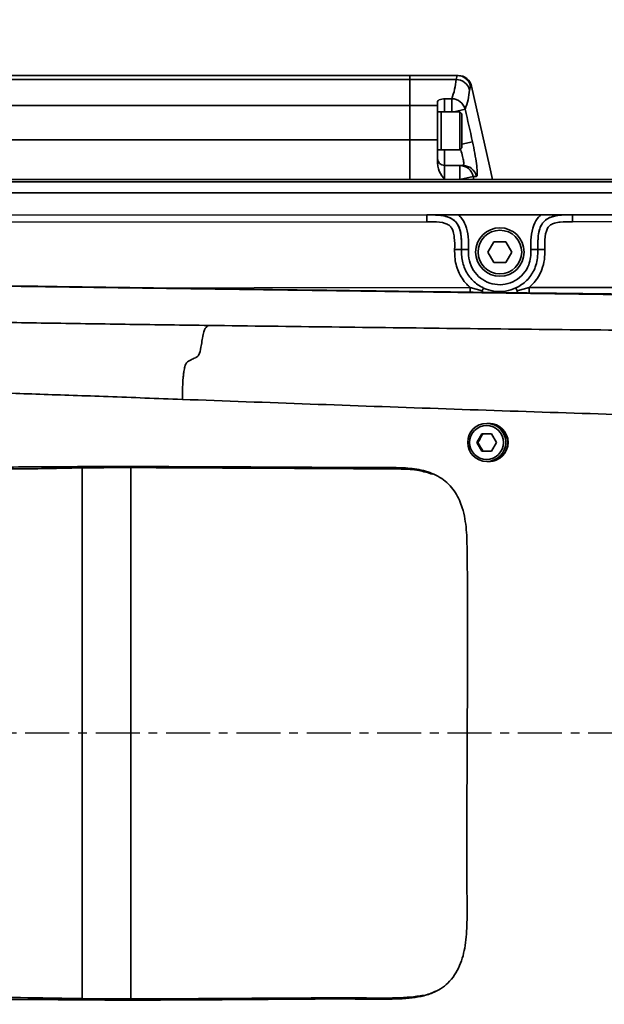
# Model space of a CAD drawing. Header units: millimetres. Extents: x 13873 to 18697, y 1443 to 6366.
# Tile 10 of 28: x 16358 to 16443, y 3468 to 3611. Entities that reach past the tile are written whole.
import ezdxf

# ---------------------------------------------------------------- set-up
doc = ezdxf.new("R2010")
doc.units = ezdxf.units.MM
doc.header["$PDSIZE"] = -1
doc.linetypes.add('CENTER', pattern=[10.16, 6.35, -1.27, 1.27, -1.27])
doc.styles.add('标准汉字', font='gbenor.shx', dxfattribs={"bigfont": 'gbcbig.shx'})
doc.dimstyles.new('ISO-25', dxfattribs={"dimscale": 5, "dimtxt": 3.5, "dimasz": 4.5, "dimexe": 3.5, "dimexo": 0.625, "dimtad": 1, "dimdec": 1, "dimdsep": 46, "dimtxsty": '标准汉字', "dimcen": 2.5, "dimclrd": 1, "dimclre": 1, "dimadec": 0, "dimazin": 0, "dimtfac": 1, "dimtdec": 1, "dimtmove": 1, "dimatfit": 3, "dimfxl": 1, "dimarcsym": 0})

# ---------------------------------------------------------------- blocks, each defined once
blk = doc.blocks.new('*D69')
at = {"color": 1, "lineweight": -2, "transparency": 16777216}
for p, q in [((16788.6, 4047.75), (16724.23, 4011.3)), ((15834.46, 3507.51), (16704.65, 4000.22))]:
    blk.add_line(p, q, dxfattribs=at)
at = {"color": 1, "transparency": 16777216}
blk.add_solid([(16722.39, 4014.57), (16726.08, 4008.04), (16704.65, 4000.22)], dxfattribs=at)
at = {"layer": 'Defpoints', "color": 0, "transparency": 16777216}
for p in [(16704.65, 4000.22), (15834.46, 3507.51)]:
    blk.add_point(p, dxfattribs=at)
at = {"color": 0, "transparency": 16777216, "insert": (16760.36, 4045.4), "char_height": 17.5, "attachment_point": 5, "rotation": 29.5186, "style": '标准汉字'}
blk.add_mtext('R1000', dxfattribs=at)

msp = doc.modelspace()

# ---------------------------------------------------------------- linework, layer by layer
at = {"linetype": 'Continuous', "lineweight": 35}
for p, q in [((15739.46, 3602.51), (16414.46, 3602.51)), ((16421.28, 3602.51), (16414.46, 3602.51)), ((16414.46, 3602.51), (16414.46, 3601.93)), ((16421.13, 3601.93), (16421.28, 3602.51)), ((16421.28, 3602.51), (16421.44, 3602.51)), ((16414.46, 3601.93), (15739.46, 3601.93)), ((16421.13, 3601.93), (16414.46, 3601.93)), ((16414.46, 3601.93), (16414.46, 3598.16)), ((16423.22, 3600.98), (16423.08, 3600.42)), ((16423.38, 3600.98), (16423.22, 3600.98)), ((15739.46, 3598.16), (16414.46, 3598.16)), ((16414.46, 3598.16), (16414.46, 3593.22)), ((16418.46, 3598.16), (16414.46, 3598.16)), ((16418.46, 3598.16), (16418.46, 3598.82)), ((16418.46, 3593.22), (16418.46, 3598.16)), ((16419.46, 3599.16), (16420.5, 3599.16)), ((16419.46, 3599.16), (16419.46, 3597.26)), ((16420.5, 3597.26), (16420.5, 3599.16)), ((16418.96, 3597.26), (16418.46, 3597.26)), ((16421.66, 3597.26), (16418.96, 3597.26)), ((16418.96, 3595.57), (16418.96, 3597.26)), ((16418.96, 3597.26), (16418.96, 3591.76)), ((16420.85, 3597.26), (16422.44, 3597.63)), ((16421.96, 3596.96), (16421.66, 3597.26)), ((16421.66, 3595.57), (16421.66, 3597.26)), ((16421.96, 3596.96), (16421.96, 3595.45)), ((16418.96, 3591.76), (16418.96, 3595.57)), ((16421.66, 3591.76), (16421.66, 3595.57)), ((16421.96, 3595.45), (16421.96, 3592.06)), ((16414.46, 3593.22), (15910.23, 3593.22)), ((16418.46, 3593.22), (16414.46, 3593.22)), ((16414.46, 3593.22), (16414.46, 3587.51)), ((16418.46, 3589.75), (16418.46, 3593.22)), ((16421.96, 3592.6), (16423.5, 3592.94)), ((16418.46, 3591.76), (16418.96, 3591.76)), ((16418.96, 3591.76), (16421.66, 3591.76)), ((16419.46, 3591.76), (16419.46, 3589.51)), ((16421.66, 3591.76), (16421.96, 3592.06)), ((16419.46, 3589.51), (16419.46, 3587.51)), ((16419.46, 3589.51), (16421.67, 3589.51)), ((16421.67, 3587.51), (16421.67, 3589.51)), ((16421.67, 3589.51), (16422.12, 3589.51)), ((16421.67, 3587.51), (16423.62, 3587.91)), ((16424.07, 3587.91), (16423.62, 3587.91)), ((16423.62, 3587.91), (16423.7, 3587.51)), ((16254.46, 3587.51), (16894.46, 3587.51)), ((16894.46, 3587.13), (16254.46, 3587.13)), ((16254.46, 3585.56), (16894.46, 3585.56)), ((16277.67, 3582.3), (16574.92, 3582.48)), ((16290.05, 3582.31), (16416.93, 3582.38)), ((16416.93, 3581.38), (16416.93, 3582.38)), ((16416.93, 3582.38), (16416.93, 3582.38)), ((16421.45, 3582.39), (16433.42, 3582.39)), ((16437.93, 3582.4), (16567.49, 3582.48)), ((16437.93, 3581.4), (16437.93, 3582.4)), ((16437.93, 3582.4), (16437.93, 3582.4)), ((16416.93, 3581.38), (16290.05, 3581.31)), ((16567.49, 3581.48), (16437.93, 3581.4)), ((16425.73, 3577.01), (16426.59, 3578.51)), ((16426.59, 3578.51), (16428.32, 3578.51)), ((16428.32, 3578.51), (16429.19, 3577.01)), ((16420.93, 3577.38), (16421.93, 3577.38)), ((16421.93, 3577.38), (16422.93, 3577.38)), ((16426.59, 3575.51), (16425.73, 3577.01)), ((16429.19, 3577.01), (16428.32, 3575.51)), ((16432.93, 3577.4), (16431.93, 3577.4)), ((16433.93, 3577.4), (16432.93, 3577.4)), ((16428.32, 3575.51), (16426.59, 3575.51)), ((16540.77, 3569.47), (16298.68, 3572.89)), ((16423.19, 3571.88), (16424.91, 3571.4)), ((16423.19, 3571.88), (16423.19, 3571.2)), ((16424.91, 3571.4), (16425.11, 3571.82)), ((16429.97, 3571.41), (16429.77, 3571.83)), ((16429.97, 3571.41), (16431.69, 3571.89)), ((16431.69, 3571.89), (16540.77, 3572)), ((16431.69, 3571.89), (16431.69, 3571.09)), ((16425.86, 3552.26), (16425.57, 3552.26)), ((16425.91, 3552.26), (16425.86, 3552.26)), ((16424.11, 3549.51), (16424.83, 3550.76)), ((16424.83, 3548.26), (16424.11, 3549.51)), ((16424.29, 3549.51), (16424.11, 3549.51)), ((16424.83, 3550.76), (16426.26, 3550.76)), ((16426.26, 3550.76), (16426.98, 3549.51)), ((16426.98, 3549.51), (16426.26, 3548.26)), ((16426.26, 3548.26), (16424.83, 3548.26)), ((16425.57, 3546.76), (16425.86, 3546.76)), ((16425.86, 3546.76), (16425.91, 3546.76)), ((16367.16, 3469.19), (16367.16, 3545.84)), ((16374.19, 3469.14), (16374.19, 3545.88))]:
    msp.add_line(p, q, dxfattribs=at)
at = {"color": 4, "linetype": 'CENTER'}
msp.add_line((16913.93, 3507.51), (15603.09, 3507.51), dxfattribs=at)
at = {"linetype": 'Continuous', "lineweight": 35, "flags": 128}
for points in [[(16426.38, 3587.51), (16425.97, 3589.47), (16423.38, 3600.98)], [(16377.75, 3571.82), (16391.98, 3571.84), (16423.19, 3571.88)]]:
    msp.add_lwpolyline(points, dxfattribs=at)
at = {"linetype": 'Continuous', "lineweight": 35}
for centre, radius in [((16427.46, 3577.01), 3.5), ((16427.46, 3577.01), 3.15), ((16425.56, 3549.52), 2.75), ((16425.53, 3549.51), 2.45)]:
    msp.add_circle(centre, radius, dxfattribs=at)
at = {"color": 4}
msp.add_arc((15834.46, 3507.51), 1000, 225, 135, dxfattribs=at)
at = {"linetype": 'Continuous', "lineweight": 35}
for centre, radius, start, end in [((16421.28, 3600.51), 2, 13.4982, 89.9917), ((16421.44, 3600.51), 2, 13.5131, 90), ((16411.48, 3602.66), 9.68, 338.7773, 355.6693), ((16421.14, 3599.93), 2, 14.1019, 90.1143), ((16413.37, 3601.15), 9.73, 338.7773, 355.6693), ((16420.49, 3597.14), 2.01, 14.0248, 89.5908), ((16034.46, 3507.51), 398.31, 12.3845, 13.0765), ((16419.46, 3590.51), 1, 180, 270), ((16421.67, 3587.52), 1.99, 11.3558, 89.8548), ((16422.12, 3587.52), 1.99, 11.3963, 89.8795), ((16426.81, 3571.69), 1.92, 188.6752, 195.5392), ((16428.2, 3571.67), 1.79, 342.209, 351.6345), ((16425.85, 3549.52), 2.74, 359.8291, 89.8562), ((16425.85, 3549.51), 2.75, 270.2296, 89.7704), ((16425.9, 3549.51), 2.75, 270.2296, 89.7704), ((16425.85, 3549.5), 2.74, 270.1168, 0.198)]:
    msp.add_arc(centre, radius, start, end, dxfattribs=at)
for points, knots in [([(16418.46, 3598.82), (16418.49, 3598.85), (16418.57, 3598.97), (16419.07, 3599.07), (16419.41, 3599.15), (16419.46, 3599.16), (16419.46, 3599.16)], [0, 0, 0, 0, 0.283116, 0.90121, 0.996395, 1, 1, 1, 1]), ([(16423.5, 3592.94), (16423.62, 3592.37), (16423.86, 3591.24), (16424.1, 3589.73), (16424.21, 3588.6), (16424.19, 3588), (16424.1, 3587.94), (16424.07, 3587.91)], [0, 0, 0, 0, 0.217729, 0.435644, 0.648979, 0.857556, 1, 1, 1, 1]), ([(16422.12, 3589.51), (16422.15, 3589.53), (16422.24, 3589.56), (16422.26, 3589.92), (16422.15, 3590.6), (16421.96, 3591.32), (16421.81, 3591.78), (16421.76, 3591.91)], [0, 0, 0, 0, 0.163571, 0.401734, 0.646176, 0.899123, 1, 1, 1, 1]), ([(16419.46, 3587.51), (16419.46, 3587.51), (16419.41, 3587.58), (16419.07, 3588.06), (16418.57, 3588.77), (16418.49, 3589.51), (16418.46, 3589.75)], [0, 0, 0, 0, 0.003605, 0.09879, 0.716884, 1, 1, 1, 1]), ([(16416.93, 3582.38), (16416.93, 3582.38), (16417.01, 3582.38), (16417.37, 3582.38), (16418.31, 3582.38), (16419.69, 3582.39), (16420.86, 3582.39), (16421.45, 3582.39)], [0, 0, 0, 0, 0.002405, 0.048433, 0.232714, 0.619074, 1, 1, 1, 1]), ([(16416.93, 3582.38), (16417.27, 3582.38), (16418.26, 3582.38), (16419.58, 3582.28), (16420.73, 3581.75), (16421.36, 3581.09), (16421.73, 3580.22), (16421.94, 3578.97), (16421.93, 3578.01), (16421.93, 3577.38)], [0, 0, 0, 0, 0.117673, 0.349027, 0.457496, 0.55437, 0.662983, 0.781934, 1, 1, 1, 1]), ([(16421.93, 3577.38), (16421.93, 3577.91), (16421.93, 3578.96), (16421.73, 3580.36), (16421.13, 3581.41), (16420.22, 3582.05), (16418.94, 3582.35), (16417.8, 3582.38), (16417.09, 3582.38), (16416.93, 3582.38)], [0, 0, 0, 0, 0.184248, 0.372085, 0.486627, 0.599528, 0.752863, 0.943379, 1, 1, 1, 1]), ([(16421.45, 3582.39), (16421.57, 3582.27), (16422.03, 3581.86), (16422.64, 3580.8), (16422.93, 3579.17), (16422.93, 3577.99), (16422.93, 3577.38)], [0, 0, 0, 0, 0.094086, 0.342375, 0.663456, 1, 1, 1, 1]), ([(16431.93, 3577.4), (16431.93, 3577.98), (16431.93, 3579.16), (16432.21, 3580.79), (16432.83, 3581.87), (16433.29, 3582.28), (16433.42, 3582.39)], [0, 0, 0, 0, 0.325244, 0.6575598, 0.906099, 1, 1, 1, 1]), ([(16432.93, 3577.4), (16432.93, 3577.73), (16432.94, 3578.71), (16433.03, 3580.03), (16433.57, 3581.18), (16434.23, 3581.82), (16435.09, 3582.19), (16436.35, 3582.4), (16437.31, 3582.4), (16437.93, 3582.4)], [0, 0, 0, 0, 0.115841, 0.348448, 0.457176, 0.554196, 0.662817, 0.782001, 1, 1, 1, 1]), ([(16437.93, 3582.4), (16437.23, 3582.4), (16436.09, 3582.4), (16434.64, 3582.06), (16433.73, 3581.42), (16433.14, 3580.38), (16432.93, 3578.99), (16432.93, 3577.94), (16432.93, 3577.4)], [0, 0, 0, 0, 0.246887, 0.400396, 0.513383, 0.628018, 0.809313, 1, 1, 1, 1]), ([(16433.42, 3582.39), (16433.86, 3582.39), (16434.78, 3582.39), (16435.94, 3582.4), (16436.87, 3582.4), (16437.4, 3582.4), (16437.67, 3582.4), (16437.8, 3582.4), (16437.86, 3582.4), (16437.89, 3582.4), (16437.91, 3582.4), (16437.92, 3582.4), (16437.93, 3582.4), (16437.93, 3582.4)], [0, 0, 0, 0, 0.286713, 0.599923, 0.803703, 0.90211, 0.951337, 0.975781, 0.986685, 0.992138, 0.994866, 0.997593, 1, 1, 1, 1]), ([(16420.93, 3577.38), (16420.94, 3577.97), (16420.94, 3578.83), (16420.77, 3579.9), (16420.52, 3580.51), (16420.11, 3580.93), (16419.25, 3581.32), (16418.14, 3581.38), (16417.26, 3581.38), (16416.93, 3581.38)], [0, 0, 0, 0, 0.251705, 0.37103, 0.461056, 0.530356, 0.618077, 0.860159, 1, 1, 1, 1]), ([(16437.93, 3581.4), (16437.35, 3581.4), (16436.48, 3581.4), (16435.42, 3581.23), (16434.81, 3580.98), (16434.38, 3580.57), (16434, 3579.71), (16433.94, 3578.6), (16433.93, 3577.72), (16433.93, 3577.4)], [0, 0, 0, 0, 0.251626, 0.37116, 0.461169, 0.530604, 0.618623, 0.862269, 1, 1, 1, 1]), ([(16423.19, 3571.88), (16423.02, 3572.04), (16422.31, 3572.69), (16421.37, 3574.14), (16420.92, 3575.94), (16420.93, 3577.02), (16420.93, 3577.38)], [0, 0, 0, 0, 0.115044, 0.470047, 0.82505, 1, 1, 1, 1]), ([(16421.93, 3577.38), (16421.93, 3577.05), (16421.92, 3576.1), (16422.3, 3574.55), (16423.34, 3572.98), (16424.4, 3572.16), (16425.03, 3571.86), (16425.11, 3571.82)], [0, 0, 0, 0, 0.147207, 0.419217, 0.691226, 0.963236, 1, 1, 1, 1]), ([(16422.93, 3577.38), (16422.93, 3577.09), (16422.91, 3576.29), (16423.21, 3575), (16424.05, 3573.71), (16425.26, 3572.76), (16426.72, 3572.27), (16428.26, 3572.29), (16429.71, 3572.82), (16430.9, 3573.8), (16431.64, 3575), (16431.92, 3576.25), (16431.93, 3577.01), (16431.93, 3577.4)], [0, 0, 0, 0, 0.057513, 0.156615, 0.255717, 0.354819, 0.453921, 0.553023, 0.652125, 0.751227, 0.850329, 0.924824, 1, 1, 1, 1]), ([(16429.77, 3571.83), (16429.92, 3571.9), (16430.62, 3572.25), (16431.7, 3573.18), (16432.75, 3574.9), (16432.94, 3576.41), (16432.93, 3577.27), (16432.93, 3577.4)], [0, 0, 0, 0, 0.072956, 0.345217, 0.617477, 0.944676, 1, 1, 1, 1]), ([(16433.93, 3577.4), (16433.94, 3576.91), (16433.94, 3575.91), (16433.5, 3574.24), (16432.7, 3572.85), (16431.93, 3572.12), (16431.69, 3571.89)], [0, 0, 0, 0, 0.237767, 0.482979, 0.837799, 1, 1, 1, 1]), ([(16471.39, 3570.61), (16471.39, 3570.61), (16471.41, 3570.62), (16471.36, 3570.62), (16471.23, 3570.62), (16470.9, 3570.63), (16470.05, 3570.64), (16468.42, 3570.66), (16465.55, 3570.69), (16461.96, 3570.73), (16458.13, 3570.78), (16454.94, 3570.82), (16452.29, 3570.85), (16449.68, 3570.88), (16446.6, 3570.92), (16442.4, 3570.97), (16436.95, 3571.04), (16430.16, 3571.12), (16422.2, 3571.22), (16413.08, 3571.34), (16402.81, 3571.48), (16391.37, 3571.63), (16378.78, 3571.81), (16365.02, 3572), (16350.1, 3572.22), (16334.03, 3572.45), (16316.79, 3572.71), (16304.92, 3572.89), (16298.79, 3572.98)], [0, 0, 0, 0, 0.0000092, 0.0015162, 0.0030978, 0.004895, 0.0094812, 0.0194942, 0.0336717, 0.0594426, 0.0816892, 0.1000504, 0.1145348, 0.1275425, 0.1451648, 0.1677049, 0.2002182, 0.2394273, 0.285333, 0.3379362, 0.3972379, 0.4632389, 0.5359402, 0.6153432, 0.701449, 0.7942592, 0.8937755, 1, 1, 1, 1]), ([(16385.47, 3566.41), (16381.66, 3566.46), (16374.04, 3566.57), (16362.65, 3566.74), (16352.26, 3566.91), (16342.92, 3567.1), (16334.7, 3567.31), (16326.92, 3567.58), (16320.54, 3567.87), (16315.47, 3568.17), (16311.6, 3568.46), (16307.71, 3568.83), (16304.01, 3569.27), (16299.09, 3569.97), (16293.54, 3570.88), (16289.45, 3571.63), (16287.4, 3572)], [0, 0, 0, 0, 0.080062, 0.160166, 0.240353, 0.30062, 0.361134, 0.422111, 0.483733, 0.525259, 0.567186, 0.609517, 0.673814, 0.738855, 0.869308, 1, 1, 1, 1]), ([(16425.11, 3571.82), (16425.11, 3571.82), (16425.57, 3571.6), (16426.61, 3571.29), (16428.26, 3571.26), (16429.29, 3571.64), (16429.77, 3571.83)], [0, 0, 0, 0, 0.001759, 0.319978, 0.675676, 1, 1, 1, 1]), ([(16574.5, 3570.59), (16574.04, 3569.93), (16573.54, 3569.18), (16572.97, 3568.36), (16572.81, 3568.14), (16572.64, 3567.91), (16572.47, 3567.68), (16572.31, 3567.47), (16572.16, 3567.29), (16571.94, 3567.06), (16571.64, 3566.76), (16571.15, 3566.41), (16570.37, 3566.07), (16569.14, 3565.78), (16567.49, 3565.56), (16565.81, 3565.4), (16563.54, 3565.25), (16561.09, 3565.15), (16558.82, 3565.08), (16556.88, 3565.04), (16554.75, 3565), (16551.69, 3564.96), (16547.75, 3564.94), (16541.33, 3564.93), (16533.3, 3564.96), (16523.73, 3565.03), (16514.17, 3565.1), (16504.61, 3565.18), (16494.07, 3565.27), (16482.49, 3565.37), (16469.63, 3565.48), (16449.07, 3565.68), (16420.9, 3565.97), (16397.28, 3566.26), (16385.47, 3566.41)], [0, 0, 0, 0, 0.16141, 0.1794978, 0.1977511, 0.2162743, 0.2348618, 0.2518886, 0.2662601, 0.2797977, 0.3081118, 0.3363331, 0.3645478, 0.3926928, 0.4067029, 0.4206307, 0.434391, 0.447934, 0.4545829, 0.4615263, 0.4691691, 0.4766556, 0.4915756, 0.5064482, 0.536292, 0.5661756, 0.5960715, 0.6259724, 0.6558603, 0.6949725, 0.7347885, 0.776686, 0.888321, 1, 1, 1, 1]), ([(16381.61, 3555.73), (16381.61, 3556.25), (16381.63, 3557.15), (16381.68, 3558.32), (16381.75, 3559.14), (16381.85, 3559.9), (16382.01, 3560.67), (16382.25, 3561.1), (16382.52, 3561.3), (16382.85, 3561.44), (16383.18, 3561.59), (16383.49, 3561.74), (16383.82, 3561.92), (16384.1, 3562.26), (16384.33, 3563.35), (16384.53, 3564.68), (16384.72, 3565.54), (16384.93, 3566.04), (16385.18, 3566.29), (16385.36, 3566.37), (16385.47, 3566.41)], [0, 0, 0, 0, 0.039519, 0.068835, 0.092566, 0.113033, 0.14834, 0.207026, 0.281933, 0.377742, 0.459756, 0.537577, 0.618036, 0.685436, 0.755713, 0.794824, 0.840404, 0.879145, 0.930503, 1, 1, 1, 1]), ([(16381.61, 3555.73), (16379.81, 3555.8), (16376.22, 3555.93), (16370.86, 3556.14), (16365.74, 3556.31), (16359.42, 3556.52), (16351.78, 3556.84), (16333.46, 3557.74), (16317.08, 3558.56), (16302.59, 3559.28), (16299.16, 3559.45), (16295.74, 3559.62), (16292.32, 3559.8), (16288.94, 3559.97), (16286.08, 3560.13), (16284.28, 3560.25), (16283.31, 3560.34), (16281.72, 3560.5), (16278.94, 3560.83), (16274.86, 3561.34), (16271.82, 3561.75), (16270.3, 3561.96)], [0, 0, 0, 0, 0.030032, 0.059896, 0.089654, 0.12007, 0.181598, 0.243254, 0.489905, 0.513027, 0.536152, 0.559282, 0.582425, 0.605617, 0.629024, 0.644964, 0.661048, 0.677147, 0.741649, 0.870787, 1, 1, 1, 1]), ([(16594.58, 3549.8), (16594.12, 3549.8), (16593.6, 3549.8), (16592.99, 3549.8), (16592.82, 3549.8), (16592.65, 3549.79), (16592.47, 3549.79), (16592.26, 3549.79), (16592.03, 3549.79), (16591.71, 3549.79), (16591.3, 3549.78), (16590.72, 3549.78), (16589.95, 3549.79), (16588.82, 3549.8), (16587.22, 3549.83), (16585.08, 3549.87), (16582.63, 3549.92), (16579.36, 3549.99), (16575.6, 3550.06), (16571.83, 3550.14), (16568.44, 3550.22), (16564.42, 3550.31), (16559.61, 3550.42), (16552.83, 3550.58), (16544.73, 3550.77), (16535.41, 3551.01), (16526.1, 3551.24), (16516.8, 3551.48), (16507.5, 3551.73), (16496.43, 3552.03), (16483.66, 3552.38), (16469.42, 3552.79), (16447.74, 3553.44), (16418.53, 3554.37), (16393.91, 3555.28), (16381.61, 3555.73)], [0, 0, 0, 0, 0.132848, 0.147788, 0.16258, 0.177131, 0.19163, 0.207552, 0.225839, 0.244807, 0.274172, 0.30366, 0.333114, 0.362544, 0.391913, 0.410193, 0.428369, 0.446343, 0.46405, 0.475749, 0.48627, 0.496563, 0.511873, 0.527117, 0.552577, 0.578043, 0.603517, 0.628997, 0.654479, 0.679975, 0.720067, 0.75953, 0.79718, 0.898582, 1, 1, 1, 1]), ([(16425.01, 3550.76), (16424.88, 3550.54), (16424.66, 3550.12), (16424.41, 3549.71), (16424.29, 3549.51)], [0, 0, 0, 0, 0.534625, 1, 1, 1, 1]), ([(16424.29, 3549.51), (16424.42, 3549.29), (16424.67, 3548.87), (16424.9, 3548.46), (16425.01, 3548.26)], [0, 0, 0, 0, 0.534625, 1, 1, 1, 1]), ([(16277.55, 3528.51), (16277.89, 3528.89), (16278.6, 3529.69), (16279.66, 3531.67), (16280.82, 3534.13), (16281.96, 3537), (16283.28, 3539.7), (16285.3, 3541.7), (16288.15, 3543.54), (16292.22, 3545.47), (16299.1, 3546.96), (16307.71, 3547.28), (16318.04, 3547.1), (16328.34, 3546.46), (16337.2, 3546.08), (16344.39, 3546.01), (16349.99, 3545.97), (16355.71, 3545.96), (16361.68, 3545.98), (16367.68, 3546.03), (16373.76, 3546.05), (16379.66, 3546.02), (16388.86, 3545.97), (16398.69, 3545.96), (16407.44, 3545.85), (16411.83, 3545.9), (16414.48, 3545.84), (16417.05, 3545.38), (16419.42, 3544.25), (16421.13, 3542.35), (16422.22, 3539.83), (16422.69, 3536.9), (16422.84, 3525.14), (16422.74, 3507.33), (16422.66, 3489.49), (16422.75, 3480.18), (16422.55, 3476.95), (16421.81, 3473.88), (16420.18, 3471.39), (16418.05, 3470.03), (16416.08, 3469.47), (16413.64, 3469.14), (16410.46, 3469.09), (16402.71, 3469.18), (16394.28, 3469.07), (16385.14, 3469.02), (16379.19, 3468.99), (16373.29, 3468.97), (16367.25, 3469), (16361.29, 3469.06), (16355.35, 3469.07), (16349.64, 3469.06), (16344.04, 3469.01), (16331.71, 3468.82), (16319.5, 3468.75), (16307.75, 3468.34), (16303.08, 3468.15), (16298.41, 3468.3), (16294.31, 3468.99), (16290.79, 3470.21), (16287.94, 3471.6), (16285.52, 3473.15), (16283.82, 3474.85), (16282.75, 3476.61), (16281.81, 3478.59), (16280.85, 3480.73), (16279.84, 3483.01), (16278.81, 3484.91), (16278.02, 3486.12), (16277.58, 3486.45), (16277.5, 3486.51)], [0, 0, 0, 0, 0.0108959, 0.0226147, 0.0343197, 0.0471471, 0.0599284, 0.0673422, 0.0747842, 0.0891643, 0.1035387, 0.1319653, 0.1604446, 0.188984, 0.2174926, 0.233372, 0.2493278, 0.2652333, 0.2810182, 0.2967537, 0.310112, 0.3235737, 0.3370455, 0.3728805, 0.3907978, 0.3968335, 0.4028629, 0.4088269, 0.4146063, 0.4204167, 0.4258542, 0.4331141, 0.4404144, 0.5058165, 0.5540406, 0.5615932, 0.5691237, 0.5759689, 0.5829002, 0.588816, 0.5928051, 0.5968061, 0.6056421, 0.6144899, 0.6497536, 0.66328, 0.6768518, 0.690323, 0.7037115, 0.7194351, 0.7352016, 0.7510731, 0.7669883, 0.782837, 0.854343, 0.8672353, 0.8801604, 0.8930124, 0.9058047, 0.914383, 0.9229825, 0.9315292, 0.9387915, 0.946139, 0.9534869, 0.9640678, 0.974645, 0.985907, 0.9971975, 1, 1, 1, 1]), ([(16280.4, 3528.51), (16280.56, 3528.64), (16281.08, 3529.09), (16281.98, 3530.58), (16283.16, 3532.95), (16284.37, 3535.75), (16285.54, 3538.53), (16286.92, 3540.86), (16288.65, 3542.56), (16291.26, 3544.13), (16295.05, 3545.63), (16299.5, 3546.59), (16304.58, 3546.92), (16309.69, 3546.79), (16314.8, 3546.45), (16326.46, 3546), (16340.51, 3545.99), (16354.3, 3545.63), (16361.25, 3545.73), (16365.56, 3545.82), (16370.26, 3545.88), (16375.27, 3545.88), (16380.37, 3545.86), (16388.84, 3545.81), (16398.1, 3545.78), (16407.35, 3545.71), (16412.38, 3545.72), (16415.61, 3545.6), (16417.07, 3545.13), (16417.71, 3544.92)], [0, 0, 0, 0, 0.012181, 0.042084, 0.071919, 0.105749, 0.13943, 0.153729, 0.168008, 0.191516, 0.21509, 0.249776, 0.284585, 0.319693, 0.354928, 0.389973, 0.559757, 0.64465, 0.673245, 0.701821, 0.730152, 0.758997, 0.787975, 0.816966, 0.902741, 0.945628, 0.97402, 0.988491, 1, 1, 1, 1]), ([(16418.18, 3470.3), (16418.04, 3470.21), (16417.37, 3469.81), (16415.94, 3469.57), (16413.29, 3469.27), (16409.8, 3469.27), (16401.26, 3469.31), (16392.44, 3469.23), (16383.32, 3469.18), (16378.19, 3469.15), (16373.11, 3469.14), (16368.18, 3469.16), (16363.62, 3469.24), (16355.05, 3469.41), (16342.39, 3469.26), (16325.68, 3468.81), (16313.07, 3468.7), (16304.69, 3468.47), (16300.49, 3468.47), (16296.29, 3469.05), (16292.15, 3470.43), (16288.88, 3472.22), (16286.85, 3474.25), (16285.48, 3476.65), (16284.3, 3479.43), (16283.07, 3482.23), (16281.93, 3484.61), (16280.98, 3486.07), (16280.47, 3486.43), (16280.35, 3486.51)], [0, 0, 0, 0, 0.0026807, 0.0132814, 0.0239156, 0.0480231, 0.0721443, 0.1684813, 0.1973837, 0.2263885, 0.2551654, 0.2837556, 0.3126557, 0.3416446, 0.4563892, 0.5711629, 0.685858, 0.7145482, 0.7432179, 0.7719543, 0.8011544, 0.8302675, 0.846259, 0.8622964, 0.894331, 0.9265338, 0.9586942, 0.9909783, 1, 1, 1, 1])]:
    msp.add_open_spline(points, degree=3, knots=knots, dxfattribs=at)

# ---------------------------------------------------------------- dimensions: what is measured, and where the dimension line sits
dim = msp.add_radius_dim(center=(15834.46, 3507.51), mpoint=(16704.65, 4000.22), dimstyle='ISO-25')
dim.commit()
dim.dimension.update_dxf_attribs({"geometry": '*D69', "text_midpoint": (16760.36, 4045.4)})

doc.saveas('drawing.dxf')
